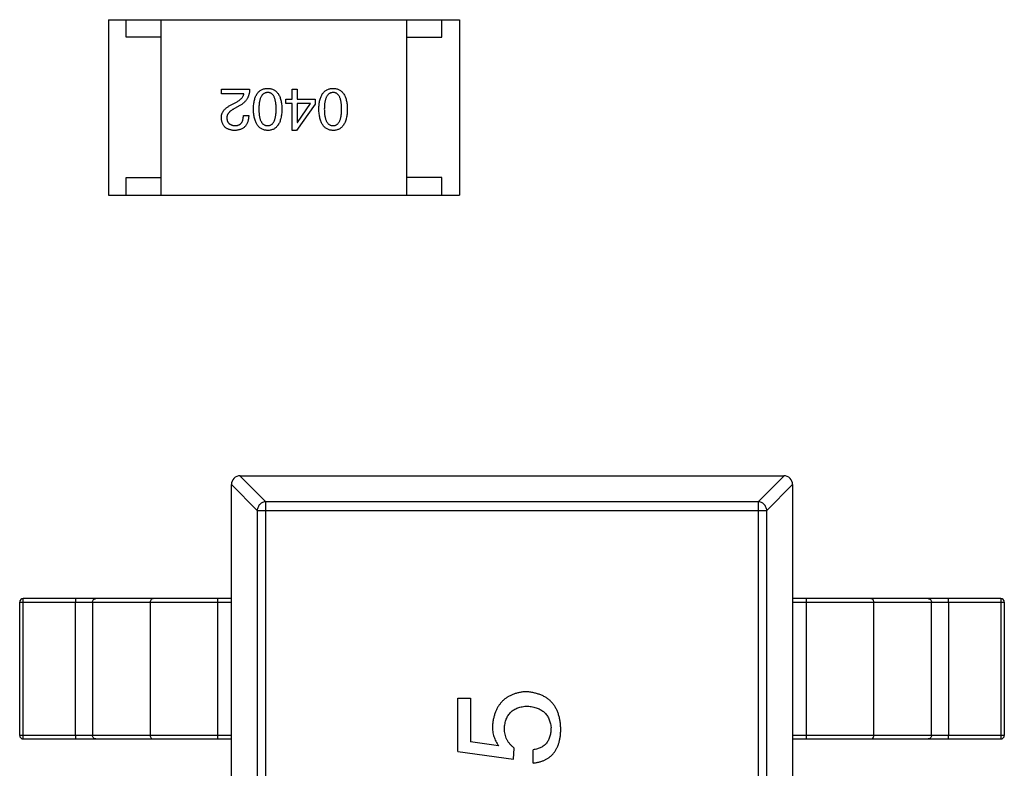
# Model space of a CAD drawing. Header units: millimetres. Extents: x 72 to 239, y 133 to 319.
# Tile 38 of 240: x 145.02 to 147.83, y 161.79 to 163.92. Entities that reach past the tile are written whole.
import ezdxf

# ---------------------------------------------------------------- set-up
doc = ezdxf.new("R2010")
doc.units = ezdxf.units.MM
doc.header["$LTSCALE"] = 5
doc.layers.get('0').update_dxf_attribs({"linetype": 'CONTINUOUS'})

msp = doc.modelspace()

# ---------------------------------------------------------------- linework, layer by layer
for p, q in [((145.2783, 163.9189), (146.2783, 163.9189)), ((145.2783, 163.9189), (145.2783, 163.4189)), ((145.3283, 163.8689), (145.3283, 163.9189)), ((145.4283, 163.4189), (145.4283, 163.9189)), ((146.1283, 163.4189), (146.1283, 163.9189)), ((146.2283, 163.8689), (146.2283, 163.9189)), ((146.2783, 163.9189), (146.2783, 163.4189)), ((145.4283, 163.8689), (145.3283, 163.8689)), ((146.1283, 163.8689), (146.2283, 163.8689)), ((145.5998, 163.7213), (145.6804, 163.7213)), ((145.5998, 163.7075), (145.5998, 163.7213)), ((145.6641, 163.7075), (145.5998, 163.7075)), ((145.8014, 163.7213), (145.8158, 163.7213)), ((145.8014, 163.6924), (145.8014, 163.7213)), ((145.8158, 163.7213), (145.8158, 163.6924)), ((145.6319, 163.678), (145.6444, 163.6852)), ((145.6529, 163.6747), (145.6372, 163.6655)), ((145.7837, 163.6924), (145.8014, 163.6924)), ((145.7837, 163.68), (145.7837, 163.6924)), ((145.8014, 163.68), (145.7837, 163.68)), ((145.8014, 163.6032), (145.8014, 163.68)), ((145.8676, 163.678), (145.8139, 163.6032)), ((145.8158, 163.6924), (145.8676, 163.6924)), ((145.8539, 163.68), (145.8158, 163.68)), ((145.8158, 163.68), (145.8158, 163.6262)), ((145.8165, 163.6262), (145.8539, 163.68)), ((145.8676, 163.6924), (145.8676, 163.678)), ((145.6627, 163.6459), (145.6778, 163.6459)), ((145.8158, 163.6262), (145.8165, 163.6262)), ((145.8139, 163.6032), (145.8014, 163.6032)), ((145.3283, 163.4689), (145.4283, 163.4689)), ((145.3283, 163.4189), (145.3283, 163.4689)), ((146.2283, 163.4689), (146.1283, 163.4689)), ((146.2283, 163.4189), (146.2283, 163.4689)), ((145.2783, 163.4189), (146.2783, 163.4189)), ((145.7267, 162.5451), (145.6529, 162.619)), ((145.6533, 162.619), (147.2033, 162.619)), ((147.2038, 162.619), (147.13, 162.5451)), ((145.6283, 162.5944), (145.7021, 162.5206)), ((145.6283, 159.644), (145.6283, 162.594)), ((147.1545, 162.5206), (147.2283, 162.5944)), ((147.2283, 162.594), (147.2283, 159.644)), ((147.13, 162.5451), (145.7267, 162.5451)), ((145.7267, 159.6928), (145.7267, 162.5451)), ((147.13, 162.5451), (147.13, 159.6928)), ((145.7021, 162.5206), (147.1545, 162.5206)), ((145.7021, 162.5206), (145.7021, 159.7173)), ((147.1545, 159.7173), (147.1545, 162.5206)), ((145.6283, 162.269), (145.0349, 162.269)), ((145.5893, 161.869), (145.5893, 162.269)), ((147.8217, 162.269), (147.2283, 162.269)), ((147.2673, 162.269), (147.2673, 161.869)), ((145.0249, 162.259), (145.6283, 162.259)), ((145.0249, 161.879), (145.0249, 162.259)), ((145.0344, 161.879), (145.0344, 162.259)), ((145.1838, 161.879), (145.1838, 162.259)), ((145.2327, 162.259), (145.2327, 161.879)), ((145.3967, 162.259), (145.3967, 161.879)), ((147.2283, 162.259), (147.8317, 162.259)), ((147.4599, 161.879), (147.4599, 162.259)), ((147.624, 161.879), (147.624, 162.259)), ((147.6728, 162.259), (147.6728, 161.879)), ((147.8223, 162.259), (147.8223, 161.879)), ((147.8317, 162.259), (147.8317, 161.879)), ((146.2739, 161.9857), (146.31, 161.9857)), ((146.2739, 161.8332), (146.2739, 161.9857)), ((146.31, 161.9857), (146.31, 161.8611)), ((145.6283, 161.879), (145.0249, 161.879)), ((147.8317, 161.879), (147.2283, 161.879)), ((145.0349, 161.869), (145.6283, 161.869)), ((146.3903, 161.8496), (146.31, 161.8611)), ((146.4329, 161.8119), (146.4346, 161.8431)), ((147.2283, 161.869), (147.8217, 161.869)), ((146.2739, 161.8332), (146.4329, 161.8119)), ((146.4887, 161.8004), (146.4887, 161.8381))]:
    msp.add_line(p, q)
for centre, radius, start, end in [((145.6533, 162.594), 0.025, 90, 180), ((147.2033, 162.594), 0.025, 0, 90), ((145.0349, 162.259), 0.01, 90, 180), ((147.8217, 162.259), 0.01, 0, 89.9999), ((145.0349, 161.879), 0.01, 180, 269.9999), ((147.8217, 161.879), 0.01, 270, 0)]:
    msp.add_arc(centre, radius, start, end)
for points, knots in [([(145.6911, 163.6642), (145.6912, 163.6666), (145.6913, 163.6712), (145.6919, 163.6778), (145.6928, 163.684), (145.694, 163.6897), (145.6955, 163.695), (145.6973, 163.6998), (145.6994, 163.7042), (145.7018, 163.7082), (145.7045, 163.7116), (145.7075, 163.7147), (145.7108, 163.7173), (145.7144, 163.7194), (145.7183, 163.721), (145.7225, 163.7223), (145.727, 163.723), (145.7302, 163.7232), (145.7317, 163.7232)], [0, 0, 0, 0, 0.08769, 0.170218, 0.24749, 0.319818, 0.387758, 0.451391, 0.511445, 0.568185, 0.622681, 0.67526, 0.726746, 0.778428, 0.830764, 0.884397, 0.940866, 1, 1, 1, 1]), ([(145.7317, 163.7232), (145.7333, 163.7232), (145.7364, 163.723), (145.7409, 163.7223), (145.7451, 163.721), (145.7491, 163.7194), (145.7527, 163.7173), (145.756, 163.7147), (145.759, 163.7117), (145.7617, 163.7081), (145.7641, 163.7042), (145.7662, 163.6998), (145.768, 163.695), (145.7694, 163.6897), (145.7707, 163.684), (145.7715, 163.6778), (145.7722, 163.6712), (145.7723, 163.6666), (145.7724, 163.6642)], [0, 0, 0, 0, 0.059135, 0.115606, 0.169241, 0.221578, 0.273261, 0.324749, 0.377329, 0.431642, 0.488541, 0.548597, 0.612232, 0.680174, 0.752504, 0.829777, 0.912307, 1, 1, 1, 1]), ([(145.8776, 163.6642), (145.8777, 163.6666), (145.8778, 163.6712), (145.8785, 163.6778), (145.8793, 163.684), (145.8806, 163.6897), (145.882, 163.695), (145.8838, 163.6998), (145.8859, 163.7042), (145.8883, 163.7082), (145.891, 163.7116), (145.894, 163.7147), (145.8973, 163.7173), (145.9009, 163.7194), (145.9049, 163.721), (145.9091, 163.7223), (145.9136, 163.723), (145.9167, 163.7232), (145.9183, 163.7232)], [0, 0, 0, 0, 0.08769, 0.170218, 0.24749, 0.319818, 0.387758, 0.451391, 0.511445, 0.568185, 0.622681, 0.67526, 0.726746, 0.778428, 0.830764, 0.884397, 0.940866, 1, 1, 1, 1]), ([(145.9183, 163.7232), (145.9199, 163.7232), (145.923, 163.723), (145.9275, 163.7223), (145.9317, 163.721), (145.9356, 163.7194), (145.9392, 163.7173), (145.9425, 163.7147), (145.9455, 163.7117), (145.9482, 163.7081), (145.9506, 163.7042), (145.9527, 163.6998), (145.9545, 163.695), (145.956, 163.6897), (145.9572, 163.684), (145.9581, 163.6778), (145.9587, 163.6712), (145.9588, 163.6666), (145.9589, 163.6642)], [0, 0, 0, 0, 0.059135, 0.115606, 0.169241, 0.221578, 0.273261, 0.324749, 0.377329, 0.431642, 0.488541, 0.548597, 0.612232, 0.680174, 0.752504, 0.829777, 0.912307, 1, 1, 1, 1]), ([(145.6444, 163.6852), (145.6458, 163.686), (145.6485, 163.6876), (145.6522, 163.6902), (145.6554, 163.6928), (145.6581, 163.6956), (145.6604, 163.6984), (145.6621, 163.7014), (145.6634, 163.7044), (145.6638, 163.7065), (145.6641, 163.7075)], [0, 0, 0, 0, 0.158292, 0.304606, 0.440272, 0.565336, 0.681745, 0.791834, 0.896966, 1, 1, 1, 1]), ([(145.6804, 163.7213), (145.6804, 163.72), (145.6803, 163.7174), (145.6799, 163.7136), (145.6793, 163.7099), (145.6785, 163.7063), (145.6775, 163.7029), (145.6763, 163.6997), (145.6749, 163.6965), (145.6733, 163.6936), (145.6715, 163.6907), (145.6694, 163.688), (145.6672, 163.6854), (145.6647, 163.683), (145.6621, 163.6807), (145.6592, 163.6786), (145.6562, 163.6765), (145.654, 163.6753), (145.6529, 163.6747)], [0, 0, 0, 0, 0.069512, 0.136307, 0.201431, 0.265186, 0.327322, 0.388242, 0.448098, 0.507757, 0.566952, 0.626243, 0.686026, 0.745963, 0.807549, 0.869906, 0.934172, 1, 1, 1, 1]), ([(145.7317, 163.7114), (145.7307, 163.7114), (145.7288, 163.7112), (145.7259, 163.7106), (145.7233, 163.7096), (145.7208, 163.7083), (145.7185, 163.7066), (145.7165, 163.7045), (145.7146, 163.7021), (145.713, 163.6993), (145.7115, 163.6961), (145.7102, 163.6926), (145.7092, 163.6888), (145.7083, 163.6845), (145.7076, 163.68), (145.7072, 163.675), (145.7069, 163.6697), (145.7068, 163.6661), (145.7068, 163.6642)], [0, 0, 0, 0, 0.050879, 0.099377, 0.146973, 0.193618, 0.240619, 0.289461, 0.34047, 0.395283, 0.453059, 0.515633, 0.582666, 0.655287, 0.732971, 0.815933, 0.905166, 1, 1, 1, 1]), ([(145.756, 163.6642), (145.756, 163.6661), (145.756, 163.6698), (145.7557, 163.6752), (145.7552, 163.6802), (145.7546, 163.6848), (145.7537, 163.689), (145.7527, 163.6929), (145.7514, 163.6964), (145.75, 163.6996), (145.7484, 163.7024), (145.7466, 163.7048), (145.7446, 163.7069), (145.7424, 163.7085), (145.74, 163.7099), (145.7374, 163.7108), (145.7346, 163.7113), (145.7327, 163.7114), (145.7317, 163.7114)], [0, 0, 0, 0, 0.096457, 0.187288, 0.27178, 0.350132, 0.423455, 0.491343, 0.554037, 0.612253, 0.666313, 0.717038, 0.764921, 0.811214, 0.856775, 0.902988, 0.950234, 1, 1, 1, 1]), ([(145.9183, 163.7114), (145.9173, 163.7114), (145.9153, 163.7112), (145.9124, 163.7106), (145.9098, 163.7096), (145.9073, 163.7083), (145.905, 163.7066), (145.903, 163.7045), (145.9011, 163.7021), (145.8995, 163.6993), (145.898, 163.6961), (145.8968, 163.6926), (145.8957, 163.6888), (145.8948, 163.6845), (145.8942, 163.68), (145.8937, 163.675), (145.8934, 163.6697), (145.8934, 163.6661), (145.8933, 163.6642)], [0, 0, 0, 0, 0.050879, 0.099377, 0.146973, 0.193618, 0.240619, 0.289461, 0.34047, 0.395283, 0.453059, 0.515633, 0.582666, 0.655287, 0.732971, 0.815933, 0.905166, 1, 1, 1, 1]), ([(145.9425, 163.6642), (145.9425, 163.6661), (145.9425, 163.6698), (145.9422, 163.6752), (145.9417, 163.6802), (145.9411, 163.6848), (145.9402, 163.689), (145.9392, 163.6929), (145.938, 163.6964), (145.9365, 163.6996), (145.9349, 163.7024), (145.9331, 163.7048), (145.9311, 163.7069), (145.9289, 163.7085), (145.9265, 163.7099), (145.9239, 163.7108), (145.9212, 163.7113), (145.9192, 163.7114), (145.9183, 163.7114)], [0, 0, 0, 0, 0.096457, 0.187288, 0.27178, 0.350132, 0.423455, 0.491343, 0.554037, 0.612253, 0.666313, 0.717038, 0.764921, 0.811214, 0.856775, 0.902988, 0.950234, 1, 1, 1, 1]), ([(145.5998, 163.6386), (145.5998, 163.6396), (145.5997, 163.6416), (145.6, 163.6446), (145.6005, 163.6474), (145.6012, 163.6502), (145.6023, 163.6529), (145.6037, 163.6556), (145.6053, 163.6582), (145.6072, 163.6607), (145.6093, 163.6631), (145.6117, 163.6655), (145.6144, 163.6677), (145.6174, 163.6699), (145.6206, 163.6721), (145.6241, 163.6741), (145.6279, 163.6761), (145.6306, 163.6774), (145.6319, 163.678)], [0, 0, 0, 0, 0.055083, 0.109453, 0.162685, 0.21614, 0.26961, 0.324284, 0.380202, 0.437433, 0.497084, 0.559152, 0.624288, 0.692446, 0.763862, 0.838743, 0.917269, 1, 1, 1, 1]), ([(145.6372, 163.6032), (145.6357, 163.6033), (145.6329, 163.6035), (145.6289, 163.6041), (145.6251, 163.605), (145.6216, 163.6061), (145.6183, 163.6075), (145.6153, 163.6091), (145.6126, 163.6109), (145.6101, 163.613), (145.6079, 163.6154), (145.6059, 163.618), (145.6042, 163.6208), (145.6028, 163.6239), (145.6016, 163.6272), (145.6007, 163.6308), (145.6001, 163.6347), (145.5999, 163.6373), (145.5998, 163.6386)], [0, 0, 0, 0, 0.074847, 0.14558, 0.212628, 0.276599, 0.337792, 0.396608, 0.453638, 0.509854, 0.565589, 0.621545, 0.678777, 0.737222, 0.798388, 0.862259, 0.929312, 1, 1, 1, 1]), ([(145.6372, 163.6655), (145.6362, 163.665), (145.6344, 163.6641), (145.6318, 163.6626), (145.6294, 163.661), (145.6272, 163.6594), (145.6252, 163.6578), (145.6234, 163.6562), (145.6217, 163.6545), (145.6203, 163.6528), (145.619, 163.6511), (145.6179, 163.6493), (145.6171, 163.6475), (145.6163, 163.6456), (145.6159, 163.6438), (145.6155, 163.6419), (145.6154, 163.6399), (145.6155, 163.6386), (145.6155, 163.638)], [0, 0, 0, 0, 0.084365, 0.165386, 0.24176, 0.314729, 0.38433, 0.449952, 0.513164, 0.5734, 0.630824, 0.68644, 0.740136, 0.792605, 0.844515, 0.896112, 0.947763, 1, 1, 1, 1]), ([(145.6778, 163.6459), (145.6778, 163.6442), (145.6776, 163.6409), (145.6771, 163.6362), (145.6763, 163.6318), (145.6751, 163.6277), (145.6737, 163.624), (145.6719, 163.6205), (145.6698, 163.6174), (145.6674, 163.6145), (145.6647, 163.612), (145.6616, 163.6098), (145.6583, 163.6079), (145.6547, 163.6063), (145.6507, 163.605), (145.6465, 163.6041), (145.6419, 163.6035), (145.6388, 163.6033), (145.6372, 163.6032)], [0, 0, 0, 0, 0.074935, 0.145873, 0.212498, 0.27598, 0.33603, 0.394042, 0.450372, 0.505546, 0.560812, 0.616481, 0.673265, 0.732328, 0.7938, 0.858943, 0.92718, 1, 1, 1, 1]), ([(145.6391, 163.617), (145.6401, 163.617), (145.6419, 163.6171), (145.6445, 163.6174), (145.6469, 163.618), (145.6492, 163.6188), (145.6513, 163.6198), (145.6532, 163.621), (145.655, 163.6225), (145.6565, 163.6242), (145.658, 163.6261), (145.6592, 163.6283), (145.6602, 163.6307), (145.6611, 163.6333), (145.6618, 163.6361), (145.6623, 163.6392), (145.6626, 163.6424), (145.6627, 163.6447), (145.6627, 163.6459)], [0, 0, 0, 0, 0.065945, 0.127767, 0.186553, 0.242898, 0.297728, 0.351599, 0.404854, 0.459191, 0.515338, 0.573322, 0.634405, 0.698538, 0.767039, 0.84022, 0.917406, 1, 1, 1, 1]), ([(145.7317, 163.6032), (145.7302, 163.6033), (145.7271, 163.6035), (145.7227, 163.6044), (145.7185, 163.6057), (145.7147, 163.6074), (145.7111, 163.6097), (145.7078, 163.6124), (145.7048, 163.6155), (145.7021, 163.6192), (145.6997, 163.6232), (145.6976, 163.6277), (145.6958, 163.6327), (145.6943, 163.6381), (145.693, 163.644), (145.6921, 163.6503), (145.6914, 163.6571), (145.6912, 163.6618), (145.6911, 163.6642)], [0, 0, 0, 0, 0.057415, 0.112361, 0.16496, 0.216437, 0.267441, 0.318839, 0.371478, 0.426325, 0.483626, 0.544235, 0.608673, 0.677374, 0.750405, 0.828394, 0.911525, 1, 1, 1, 1]), ([(145.7068, 163.6642), (145.7068, 163.6623), (145.7069, 163.6586), (145.7072, 163.6533), (145.7076, 163.6483), (145.7083, 163.6437), (145.7092, 163.6394), (145.7102, 163.6355), (145.7115, 163.632), (145.7129, 163.6288), (145.7146, 163.6261), (145.7165, 163.6236), (145.7185, 163.6216), (145.7208, 163.6199), (145.7233, 163.6186), (145.7259, 163.6177), (145.7288, 163.6171), (145.7307, 163.6171), (145.7317, 163.617)], [0, 0, 0, 0, 0.095719, 0.185854, 0.269738, 0.347952, 0.420315, 0.487894, 0.550245, 0.608186, 0.662454, 0.713283, 0.761375, 0.808209, 0.854301, 0.901312, 0.949396, 1, 1, 1, 1]), ([(145.7317, 163.617), (145.7327, 163.6171), (145.7346, 163.6171), (145.7374, 163.6177), (145.74, 163.6186), (145.7424, 163.6199), (145.7446, 163.6216), (145.7466, 163.6236), (145.7484, 163.6261), (145.75, 163.6289), (145.7514, 163.632), (145.7527, 163.6355), (145.7537, 163.6394), (145.7546, 163.6437), (145.7552, 163.6483), (145.7557, 163.6533), (145.756, 163.6586), (145.756, 163.6623), (145.756, 163.6642)], [0, 0, 0, 0, 0.049764, 0.097007, 0.143217, 0.188577, 0.235116, 0.282997, 0.333719, 0.387776, 0.445989, 0.508679, 0.576563, 0.649481, 0.728235, 0.812722, 0.903548, 1, 1, 1, 1]), ([(145.7724, 163.6642), (145.7723, 163.6618), (145.7722, 163.6571), (145.7715, 163.6502), (145.7707, 163.6438), (145.7694, 163.6379), (145.768, 163.6324), (145.7662, 163.6274), (145.7641, 163.6229), (145.7617, 163.6188), (145.759, 163.6152), (145.756, 163.6121), (145.7527, 163.6094), (145.7491, 163.6072), (145.7451, 163.6055), (145.7409, 163.6042), (145.7364, 163.6035), (145.7333, 163.6033), (145.7317, 163.6032)], [0, 0, 0, 0, 0.088823, 0.172287, 0.250296, 0.323438, 0.392244, 0.456221, 0.516635, 0.573871, 0.628, 0.680335, 0.731489, 0.782557, 0.834044, 0.886738, 0.942089, 1, 1, 1, 1]), ([(145.9183, 163.6032), (145.9167, 163.6033), (145.9136, 163.6035), (145.9092, 163.6044), (145.905, 163.6057), (145.9012, 163.6074), (145.8976, 163.6097), (145.8943, 163.6124), (145.8913, 163.6155), (145.8886, 163.6192), (145.8862, 163.6232), (145.8841, 163.6277), (145.8823, 163.6327), (145.8808, 163.6381), (145.8796, 163.644), (145.8786, 163.6503), (145.8779, 163.6571), (145.8777, 163.6618), (145.8776, 163.6642)], [0, 0, 0, 0, 0.057415, 0.112361, 0.16496, 0.216437, 0.267441, 0.318839, 0.371478, 0.426325, 0.483626, 0.544235, 0.608673, 0.677374, 0.750405, 0.828394, 0.911525, 1, 1, 1, 1]), ([(145.8933, 163.6642), (145.8934, 163.6623), (145.8934, 163.6586), (145.8937, 163.6533), (145.8942, 163.6483), (145.8948, 163.6437), (145.8957, 163.6394), (145.8968, 163.6355), (145.898, 163.632), (145.8995, 163.6288), (145.9012, 163.6261), (145.903, 163.6236), (145.9051, 163.6216), (145.9073, 163.6199), (145.9098, 163.6186), (145.9124, 163.6177), (145.9153, 163.6171), (145.9173, 163.6171), (145.9183, 163.617)], [0, 0, 0, 0, 0.095719, 0.185854, 0.269738, 0.347952, 0.420315, 0.487894, 0.550245, 0.608186, 0.662454, 0.713283, 0.761375, 0.808209, 0.854301, 0.901312, 0.949396, 1, 1, 1, 1]), ([(145.9183, 163.617), (145.9192, 163.6171), (145.9212, 163.6171), (145.9239, 163.6177), (145.9265, 163.6186), (145.9289, 163.6199), (145.9311, 163.6216), (145.9331, 163.6236), (145.9349, 163.6261), (145.9365, 163.6289), (145.938, 163.632), (145.9392, 163.6355), (145.9402, 163.6394), (145.9411, 163.6437), (145.9417, 163.6483), (145.9422, 163.6533), (145.9425, 163.6586), (145.9425, 163.6623), (145.9425, 163.6642)], [0, 0, 0, 0, 0.049764, 0.097007, 0.143217, 0.188577, 0.235116, 0.282997, 0.333719, 0.387776, 0.445989, 0.508679, 0.576563, 0.649481, 0.728235, 0.812722, 0.903548, 1, 1, 1, 1]), ([(145.9589, 163.6642), (145.9588, 163.6618), (145.9587, 163.6571), (145.9581, 163.6502), (145.9572, 163.6438), (145.956, 163.6379), (145.9545, 163.6324), (145.9527, 163.6274), (145.9506, 163.6229), (145.9482, 163.6188), (145.9455, 163.6152), (145.9425, 163.6121), (145.9392, 163.6094), (145.9356, 163.6072), (145.9317, 163.6055), (145.9275, 163.6042), (145.923, 163.6035), (145.9199, 163.6033), (145.9183, 163.6032)], [0, 0, 0, 0, 0.088823, 0.172287, 0.250296, 0.323438, 0.392244, 0.456221, 0.516635, 0.573871, 0.628, 0.680335, 0.731489, 0.782557, 0.834044, 0.886738, 0.942089, 1, 1, 1, 1]), ([(145.6155, 163.638), (145.6156, 163.6372), (145.6157, 163.6356), (145.6161, 163.6333), (145.6167, 163.6311), (145.6174, 163.6291), (145.6184, 163.6272), (145.6194, 163.6255), (145.6207, 163.624), (145.6221, 163.6225), (145.6236, 163.6213), (145.6254, 163.6202), (145.6273, 163.6193), (145.6293, 163.6185), (145.6315, 163.6179), (145.6339, 163.6174), (145.6365, 163.6172), (145.6382, 163.6171), (145.6391, 163.617)], [0, 0, 0, 0, 0.069456, 0.136175, 0.198596, 0.258993, 0.316838, 0.37342, 0.428889, 0.48454, 0.540119, 0.597644, 0.65702, 0.718534, 0.783117, 0.851564, 0.923888, 1, 1, 1, 1]), ([(145.7267, 162.5451), (145.7235, 162.545), (145.7172, 162.5436), (145.7092, 162.5381), (145.7037, 162.5301), (145.7023, 162.5237), (145.7021, 162.5206)], [0, 0, 0, 0, 0.248875, 0.5, 0.751125, 1, 1, 1, 1]), ([(147.1545, 162.5206), (147.1544, 162.5237), (147.1529, 162.5301), (147.1474, 162.5381), (147.1394, 162.5436), (147.1331, 162.545), (147.13, 162.5451)], [0, 0, 0, 0, 0.248875, 0.5, 0.751125, 1, 1, 1, 1]), ([(145.0344, 162.259), (145.0344, 162.2596), (145.0344, 162.2609), (145.0344, 162.2627), (145.0345, 162.2644), (145.0345, 162.2659), (145.0346, 162.2672), (145.0347, 162.268), (145.0347, 162.2685), (145.0348, 162.2687), (145.0348, 162.2689), (145.0349, 162.269), (145.0349, 162.269)], [0, 0, 0, 0, 0.193983, 0.380898, 0.552981, 0.703877, 0.827918, 0.920311, 0.953571, 0.977793, 0.992993, 1, 1, 1, 1]), ([(145.1844, 162.269), (145.1843, 162.269), (145.1843, 162.2689), (145.1843, 162.2687), (145.1842, 162.2685), (145.1841, 162.268), (145.1841, 162.2672), (145.184, 162.2659), (145.1839, 162.2644), (145.1839, 162.2627), (145.1839, 162.2609), (145.1838, 162.2596), (145.1838, 162.259)], [0, 0, 0, 0, 0.007007, 0.022207, 0.046429, 0.079689, 0.172082, 0.296123, 0.447019, 0.619102, 0.806017, 1, 1, 1, 1]), ([(145.2327, 162.259), (145.2327, 162.2603), (145.2331, 162.2629), (145.2352, 162.2662), (145.2383, 162.2684), (145.2408, 162.269), (145.2421, 162.269)], [0, 0, 0, 0, 0.257168, 0.51015, 0.757191, 1, 1, 1, 1]), ([(145.4061, 162.269), (145.4049, 162.269), (145.4024, 162.2684), (145.3993, 162.2662), (145.3972, 162.2629), (145.3967, 162.2603), (145.3967, 162.259)], [0, 0, 0, 0, 0.242809, 0.48985, 0.742832, 1, 1, 1, 1]), ([(147.4599, 162.259), (147.4599, 162.2603), (147.4595, 162.2629), (147.4574, 162.2662), (147.4543, 162.2684), (147.4518, 162.269), (147.4505, 162.269)], [0, 0, 0, 0, 0.257168, 0.51015, 0.757191, 1, 1, 1, 1]), ([(147.6146, 162.269), (147.6158, 162.269), (147.6183, 162.2684), (147.6214, 162.2662), (147.6235, 162.2629), (147.624, 162.2603), (147.624, 162.259)], [0, 0, 0, 0, 0.242809, 0.48985, 0.742832, 1, 1, 1, 1]), ([(147.6728, 162.259), (147.6728, 162.2596), (147.6728, 162.2609), (147.6728, 162.2627), (147.6727, 162.2644), (147.6727, 162.2659), (147.6726, 162.2672), (147.6725, 162.268), (147.6724, 162.2685), (147.6724, 162.2687), (147.6723, 162.2689), (147.6723, 162.269), (147.6723, 162.269)], [0, 0, 0, 0, 0.193983, 0.380898, 0.552981, 0.703877, 0.827918, 0.920311, 0.953571, 0.977793, 0.992993, 1, 1, 1, 1]), ([(147.8217, 162.269), (147.8218, 162.269), (147.8218, 162.2689), (147.8218, 162.2687), (147.8219, 162.2685), (147.822, 162.268), (147.822, 162.2672), (147.8221, 162.2659), (147.8222, 162.2644), (147.8222, 162.2627), (147.8223, 162.2609), (147.8223, 162.2596), (147.8223, 162.259)], [0, 0, 0, 0, 0.007007, 0.022207, 0.046429, 0.079689, 0.172082, 0.296123, 0.447019, 0.619102, 0.806017, 1, 1, 1, 1]), ([(146.4673, 162.0037), (146.4638, 162.0034), (146.4569, 162.0027), (146.447, 162.0009), (146.4376, 161.9984), (146.4288, 161.9953), (146.4207, 161.9914), (146.4132, 161.987), (146.4063, 161.9818), (146.4, 161.9759), (146.3944, 161.9694), (146.3893, 161.9623), (146.3849, 161.9544), (146.3811, 161.9459), (146.3779, 161.9367), (146.3754, 161.9268), (146.3734, 161.9163), (146.3727, 161.9091), (146.3723, 161.9054)], [0, 0, 0, 0, 0.070056, 0.136784, 0.200181, 0.261459, 0.320361, 0.377607, 0.434201, 0.490556, 0.547297, 0.604711, 0.66384, 0.725285, 0.788826, 0.855809, 0.925831, 1, 1, 1, 1]), ([(146.5673, 161.8955), (146.5672, 161.8996), (146.5669, 161.9076), (146.5656, 161.9193), (146.5636, 161.9302), (146.5607, 161.9403), (146.5571, 161.9497), (146.5527, 161.9584), (146.5475, 161.9663), (146.5417, 161.9735), (146.535, 161.98), (146.5276, 161.9856), (146.5194, 161.9906), (146.5104, 161.9947), (146.5007, 161.9981), (146.4903, 162.0008), (146.4791, 162.0027), (146.4713, 162.0034), (146.4673, 162.0037)], [0, 0, 0, 0, 0.074337, 0.144658, 0.211298, 0.274399, 0.334717, 0.392948, 0.449757, 0.505394, 0.56075, 0.616858, 0.674126, 0.733366, 0.795021, 0.859694, 0.927941, 1, 1, 1, 1]), ([(146.4067, 161.8988), (146.4069, 161.9013), (146.4072, 161.906), (146.4084, 161.913), (146.4098, 161.9195), (146.4119, 161.9255), (146.4144, 161.9311), (146.4173, 161.9362), (146.4208, 161.9409), (146.4246, 161.9452), (146.429, 161.949), (146.4338, 161.9524), (146.4391, 161.9552), (146.4449, 161.9576), (146.4511, 161.9597), (146.4577, 161.9611), (146.4648, 161.9623), (146.4698, 161.9626), (146.4723, 161.9627)], [0, 0, 0, 0, 0.071832, 0.140066, 0.204455, 0.266341, 0.32589, 0.383089, 0.439379, 0.495454, 0.551183, 0.608094, 0.666555, 0.726952, 0.789772, 0.856464, 0.926451, 1, 1, 1, 1]), ([(146.4723, 161.9627), (146.4748, 161.9625), (146.4797, 161.9621), (146.4869, 161.9608), (146.4935, 161.9592), (146.4998, 161.9572), (146.5056, 161.9548), (146.5109, 161.9521), (146.5158, 161.9488), (146.5203, 161.9452), (146.5242, 161.9412), (146.5278, 161.9368), (146.5309, 161.932), (146.5335, 161.9268), (146.5357, 161.9211), (146.5375, 161.9151), (146.5387, 161.9087), (146.5392, 161.9043), (146.5395, 161.9021)], [0, 0, 0, 0, 0.076076, 0.147929, 0.216494, 0.28139, 0.343555, 0.403665, 0.461756, 0.518574, 0.57465, 0.630617, 0.687539, 0.745203, 0.805007, 0.867454, 0.932274, 1, 1, 1, 1]), ([(146.3723, 161.9054), (146.3723, 161.9028), (146.3724, 161.8977), (146.3733, 161.8902), (146.3747, 161.8829), (146.3767, 161.8758), (146.3792, 161.8689), (146.3823, 161.8623), (146.386, 161.8558), (146.3888, 161.8517), (146.3903, 161.8496)], [0, 0, 0, 0, 0.129488, 0.255609, 0.38009, 0.502685, 0.625504, 0.749031, 0.873124, 1, 1, 1, 1]), ([(146.4346, 161.8431), (146.4323, 161.8449), (146.428, 161.8484), (146.4223, 161.8544), (146.4175, 161.8608), (146.4135, 161.8676), (146.4105, 161.8748), (146.4083, 161.8824), (146.4069, 161.8905), (146.4068, 161.896), (146.4067, 161.8988)], [0, 0, 0, 0, 0.132471, 0.259199, 0.382453, 0.502638, 0.622849, 0.744865, 0.870389, 1, 1, 1, 1]), ([(146.5395, 161.9021), (146.5395, 161.8997), (146.5394, 161.8952), (146.5388, 161.8886), (146.5378, 161.8824), (146.5364, 161.8766), (146.5346, 161.8712), (146.5324, 161.8662), (146.5299, 161.8616), (146.5269, 161.8573), (146.5234, 161.8536), (146.5197, 161.8501), (146.5155, 161.8471), (146.5109, 161.8445), (146.5059, 161.8423), (146.5005, 161.8405), (146.4947, 161.8391), (146.4907, 161.8385), (146.4887, 161.8381)], [0, 0, 0, 0, 0.076648, 0.148913, 0.217705, 0.28283, 0.345406, 0.405074, 0.462929, 0.519315, 0.57498, 0.630645, 0.68742, 0.745021, 0.804689, 0.866635, 0.93176, 1, 1, 1, 1]), ([(145.0349, 161.869), (145.0349, 161.869), (145.0348, 161.869), (145.0348, 161.8692), (145.0347, 161.8694), (145.0347, 161.8699), (145.0346, 161.8707), (145.0345, 161.872), (145.0345, 161.8735), (145.0344, 161.8752), (145.0344, 161.877), (145.0344, 161.8783), (145.0344, 161.879)], [0, 0, 0, 0, 0.007007, 0.022207, 0.046429, 0.079688, 0.172082, 0.296123, 0.447019, 0.619102, 0.806017, 1, 1, 1, 1]), ([(145.1838, 161.879), (145.1838, 161.8783), (145.1839, 161.877), (145.1839, 161.8752), (145.1839, 161.8735), (145.184, 161.872), (145.1841, 161.8707), (145.1841, 161.8699), (145.1842, 161.8694), (145.1843, 161.8692), (145.1843, 161.869), (145.1843, 161.869), (145.1844, 161.869)], [0, 0, 0, 0, 0.193983, 0.380898, 0.552981, 0.703877, 0.827918, 0.920312, 0.953571, 0.977793, 0.992993, 1, 1, 1, 1]), ([(145.2421, 161.869), (145.2408, 161.869), (145.2383, 161.8695), (145.2352, 161.8717), (145.2331, 161.8751), (145.2327, 161.8777), (145.2327, 161.879)], [0, 0, 0, 0, 0.242809, 0.48985, 0.742832, 1, 1, 1, 1]), ([(145.3967, 161.879), (145.3967, 161.8777), (145.3972, 161.8751), (145.3993, 161.8717), (145.4024, 161.8695), (145.4049, 161.869), (145.4061, 161.869)], [0, 0, 0, 0, 0.257168, 0.51015, 0.757191, 1, 1, 1, 1]), ([(146.4887, 161.8004), (146.4918, 161.8008), (146.4979, 161.8016), (146.5066, 161.8036), (146.5149, 161.8061), (146.5224, 161.8093), (146.5295, 161.8131), (146.5359, 161.8176), (146.5418, 161.8225), (146.5469, 161.8283), (146.5517, 161.8345), (146.5557, 161.8415), (146.5592, 161.849), (146.562, 161.8571), (146.5642, 161.8659), (146.5659, 161.8752), (146.567, 161.8852), (146.5672, 161.892), (146.5673, 161.8955)], [0, 0, 0, 0, 0.068545, 0.133544, 0.19542, 0.255245, 0.312812, 0.36916, 0.424791, 0.480307, 0.536971, 0.594633, 0.654367, 0.716937, 0.782022, 0.850991, 0.92325, 1, 1, 1, 1]), ([(147.4505, 161.869), (147.4518, 161.869), (147.4543, 161.8695), (147.4574, 161.8717), (147.4595, 161.8751), (147.4599, 161.8777), (147.4599, 161.879)], [0, 0, 0, 0, 0.242809, 0.48985, 0.742832, 1, 1, 1, 1]), ([(147.624, 161.879), (147.624, 161.8777), (147.6235, 161.8751), (147.6214, 161.8717), (147.6183, 161.8695), (147.6158, 161.869), (147.6146, 161.869)], [0, 0, 0, 0, 0.257168, 0.51015, 0.757191, 1, 1, 1, 1]), ([(147.6723, 161.869), (147.6723, 161.869), (147.6723, 161.869), (147.6724, 161.8692), (147.6724, 161.8694), (147.6725, 161.8699), (147.6726, 161.8707), (147.6727, 161.872), (147.6727, 161.8735), (147.6728, 161.8752), (147.6728, 161.877), (147.6728, 161.8783), (147.6728, 161.879)], [0, 0, 0, 0, 0.007007, 0.022207, 0.046429, 0.079688, 0.172082, 0.296123, 0.447019, 0.619102, 0.806017, 1, 1, 1, 1]), ([(147.8223, 161.879), (147.8223, 161.8783), (147.8223, 161.877), (147.8222, 161.8752), (147.8222, 161.8735), (147.8221, 161.872), (147.822, 161.8707), (147.822, 161.8699), (147.8219, 161.8694), (147.8218, 161.8692), (147.8218, 161.869), (147.8218, 161.869), (147.8217, 161.869)], [0, 0, 0, 0, 0.193983, 0.380898, 0.552981, 0.703877, 0.827918, 0.920311, 0.953571, 0.977793, 0.992993, 1, 1, 1, 1])]:
    msp.add_open_spline(points, degree=3, knots=knots)

doc.saveas('drawing.dxf')
